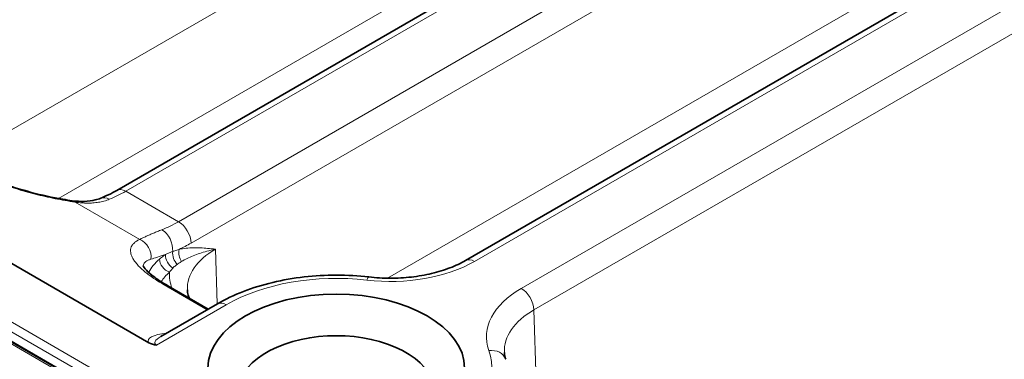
# Model space of a CAD drawing. Header units: millimetres. Extents: x 10 to 830, y 10 to 584.
# Tile 132 of 174: x 581 to 597, y 487 to 493. Entities that reach past the tile are written whole.
import ezdxf

# ---------------------------------------------------------------- set-up
doc = ezdxf.new("R2010")
doc.units = ezdxf.units.MM
doc.header["$LTSCALE"] = 2
doc.layers.add('Sichtbar (ISO)', color=7, linetype='Continuous', lineweight=35)
doc.layers.add('Sichtbar schmal (ISO)', color=7, linetype='Continuous', lineweight=18)

msp = doc.modelspace()

# ---------------------------------------------------------------- linework, layer by layer
at = {"layer": 'Sichtbar (ISO)'}
for p, q in [((600.23181413, 476.20829881), (519.70366547, 522.70124712)), ((519.82953793, 522.63557905), (600.43020573, 476.1007618)), ((582.97722451, 487.48530157), (539.12387422, 512.80404524)), ((582.44000035, 490.03917756), (595.18506982, 497.39754684)), ((599.48419062, 495.33188882), (588.28151406, 488.8640205)), ((583.29346276, 488.44185383), (583.97191821, 488.05014739)), ((584.12391083, 488.13790038), (583.17631243, 487.59080418))]:
    msp.add_line(p, q, dxfattribs=at)
msp.add_ellipse((586.11624316, 487.05937066), major_axis=(2.15, 0), ratio=0.5773502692, dxfattribs=at)
for centre, major_axis, ratio, start_param, end_param in [((583.86139015, 487.63992473), (-0.78519238, -0.1587501), 0.2078669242, 5.7291033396, 5.7291185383), ((586.11624316, 486.65112237), (-1.65, 0), 0.5773502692, 2.4981298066, 6.9266481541), ((583.11417817, 487.64522122), (-0.24327124, 0.01841136), 0.8092915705, 1.0352715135, 1.5929749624)]:
    msp.add_ellipse(centre, major_axis=major_axis, ratio=ratio, start_param=start_param, end_param=end_param, dxfattribs=at)
for points, knots in [([(579.68721805, 490.52392018), (579.79598277, 490.46112505), (579.92315638, 490.39681172), (580.19790604, 490.27398304), (580.34900969, 490.21417261), (580.66766423, 490.1021548), (580.83918559, 490.04965411), (581.18723793, 489.95757347), (581.36692938, 489.91846646), (581.58810277, 489.88059503), (581.64142119, 489.87233595), (581.69330049, 489.86516145)], [0, 0, 0, 0, 0.04768195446, 0.04768195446, 0.09649237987, 0.09649237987, 0.14930594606, 0.14930594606, 0.20685490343, 0.20685490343, 0.2256340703, 0.2256340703, 0.2256340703, 0.2256340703]), ([(581.69330018, 489.86516149), (581.83352124, 489.84577056), (581.9670929, 489.85001685), (582.11066208, 489.88553082), (582.14112351, 489.89531649), (582.16982754, 489.90679583)], [0, 0, 0, 0, 0.052976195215, 0.052976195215, 0.068182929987, 0.068182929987, 0.068182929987, 0.068182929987]), ([(588.28151406, 488.8640205), (588.20378416, 488.81914312), (588.11618635, 488.77747339), (587.92532429, 488.70389334), (587.82207776, 488.67197695), (587.60482495, 488.62011284), (587.49082789, 488.60016053), (587.25737858, 488.57348101), (587.13793287, 488.56675177), (586.89907023, 488.5669228), (586.77965928, 488.57382307), (586.66300358, 488.58732863)], [0, 0, 0, 0, 0.1966595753, 0.1966595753, 0.3933191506, 0.3933191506, 0.58997872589, 0.58997872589, 0.78663830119, 0.78663830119, 0.98329787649, 0.98329787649, 0.98329787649, 0.98329787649]), ([(582.87695932, 488.77790726), (582.87695932, 488.77790726), (582.8769636, 488.77789599), (582.87734114, 488.77693213), (582.88769466, 488.75549026), (582.93954394, 488.69596038), (582.9779925, 488.65904496), (583.08699995, 488.57192591), (583.1633052, 488.51939599), (583.2652417, 488.45829891), (583.27921001, 488.45008268), (583.29346288, 488.44185376)], [0.02216708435, 0.02216708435, 0.02216708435, 0.02216708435, 0.0230505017, 0.0230505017, 0.06004427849, 0.06004427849, 0.09412757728, 0.09412757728, 0.13449805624, 0.13449805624, 0.14074647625, 0.14074647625, 0.14074647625, 0.14074647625]), ([(586.66300358, 488.58732863), (586.48396441, 488.6080565), (586.30183875, 488.61854808), (585.9375394, 488.61880892), (585.75537472, 488.60857814), (585.39714198, 488.56763789), (585.22108209, 488.53693212), (584.88094243, 488.4557316), (584.71686731, 488.40524475), (584.40611425, 488.28544501), (584.25943107, 488.21614302), (584.12391083, 488.13790038)], [2.1582947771, 2.1582947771, 2.1582947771, 2.1582947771, 2.3549543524, 2.3549543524, 2.5516139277, 2.5516139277, 2.74827350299, 2.74827350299, 2.94493307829, 2.94493307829, 3.14159265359, 3.14159265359, 3.14159265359, 3.14159265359]), ([(583.65562579, 488.2327589), (583.64830849, 488.24911865), (583.64230003, 488.26510978), (583.62774176, 488.31214451), (583.62264042, 488.3421031), (583.62137196, 488.3717524)], [2.10348126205, 2.10348126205, 2.10348126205, 2.10348126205, 2.17935867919, 2.17935867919, 2.33149926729, 2.33149926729, 2.33149926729, 2.33149926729]), ([(588.93175985, 487.32075178), (588.93207242, 487.31344577), (588.93260443, 487.30612747), (588.93411595, 487.29143343), (588.93509548, 487.28405764), (588.93751711, 487.26921898), (588.93895925, 487.26175608), (588.94232652, 487.24671854), (588.94425169, 487.23914388), (588.9486094, 487.22386427), (588.95104197, 487.2161593), (588.95374159, 487.20838331)], [3.9516860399, 3.9516860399, 3.9516860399, 3.9516860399, 3.98631079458, 3.98631079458, 4.02093554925, 4.02093554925, 4.05556030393, 4.05556030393, 4.09018505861, 4.09018505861, 4.12480981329, 4.12480981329, 4.12480981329, 4.12480981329])]:
    msp.add_open_spline(points, degree=3, knots=knots, dxfattribs=at)
msp.add_open_spline([(582.1698268, 489.90679554), (582.25725497, 489.94176051), (582.3481056, 489.98612213), (582.44000037, 490.03917757)], degree=3, dxfattribs=at)
at = {"layer": 'Sichtbar schmal (ISO)'}
for p, q in [((600.50091641, 476.38653561), (519.90024861, 522.92135286)), ((600.18181412, 476.20334594), (519.65366547, 522.69629424)), ((519.82953793, 522.79887837), (600.43020574, 476.26406112)), ((582.59000035, 490.02431891), (595.33506982, 497.3826882)), ((579.72279157, 490.50368696), (590.66106894, 496.81890434)), ((596.21857904, 496.87259391), (583.47350957, 489.51422462)), ((596.43058185, 496.51379368), (583.68551238, 489.15542436)), ((581.46051082, 489.90295918), (591.36774497, 495.62290348)), ((599.63419062, 495.31703017), (588.43151406, 488.84916185)), ((589.21577876, 488.39581947), (600.41892899, 494.86396126)), ((589.42778157, 488.03701921), (600.6309318, 494.50516101)), ((595.9643698, 493.75704216), (586.97523866, 488.56716488)), ((583.47350957, 489.51422462), (582.59000035, 490.02431891)), ((582.82492335, 489.21652786), (581.74199941, 489.84175429)), ((584.09287174, 489.05261121), (584.12012497, 488.13571461)), ((583.23325799, 488.45581086), (583.95390294, 488.03974627)), ((584.27391083, 488.12304173), (583.10467666, 487.44798401)), ((589.52264602, 484.8454332), (589.42778157, 488.03701921))]:
    msp.add_line(p, q, dxfattribs=at)
for centre, major_axis, ratio, start_param, end_param in [((582.65903972, 492.02260864), (1.32020976, 2.12076796), 0.5543442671, 3.7886405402, 3.9457880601), ((582.59000035, 489.77936993), (-0.15, 0.25980762), 0.5773502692, 5.4977871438, 6.2831853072), ((581.65220418, 489.56798963), (0.04109623, 0.29717184), 0.5240783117, 5.9498270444, 6.2831867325), ((582.28122667, 489.6282456), (-0.11139984, 0.27854995), 0.6636780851, 5.5865507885, 6.283185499), ((583.40447107, 491.5922336), (-1.1736155, -2.2052748), 0.5994740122, 0.6079241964, 0.76507172), ((583.16303455, 489.11913358), (-0.10880463, 0.27957388), 0.6573723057, 4.0936317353, 5.592693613), ((583.47350957, 489.26927565), (-0.15, 0.25980762), 0.5773502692, 3.961897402, 5.4977871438), ((582.73512812, 488.9427632), (-0.1231078, 0.27357717), 0.9185207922, 4.1264801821, 5.5009609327), ((583.62322504, 488.97446297), (0.04282365, -0.19536155), 0.7140364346, 4.1631773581, 5.2540180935), ((583.6164569, 491.47871462), (-1.32393738, -2.46530769), 0.5971477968, 0.6644208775, 0.7673247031), ((585.23235969, 488.3947262), (-1.61147908, 0), 0.5773502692, 5.4977897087, 6.3078805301), ((584.5252529, 488.38047854), (-1.62833011, 0), 0.5773502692, 5.713885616, 5.9753525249), ((584.84859303, 489.69649995), (1.97530504, 0.83115219), 0.0468845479, 3.5001382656, 3.7546689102), ((583.32209829, 488.83073504), (0.13396815, -0.14850096), 0.6877176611, 3.8278392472, 5.3637289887), ((583.41133945, 488.89690254), (0.10275942, -0.17158235), 0.6840300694, 3.9566216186, 5.3566605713), ((583.51773432, 488.94597536), (0.06218067, -0.19008831), 0.6782403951, 4.1303741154, 5.3475643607), ((588.43151406, 488.60421288), (-0.15, 0.25980762), 0.5773502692, 5.4977871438, 6.2831853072), ((587.02076096, 489.66366054), (-1.99510618, 0), 0.5773502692, 1.3728966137, 2.3561944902), ((584.5252529, 488.22287829), (-1.42845194, 0), 0.5773502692, 5.7138856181, 5.9303390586), ((585.23235969, 488.63112658), (-1.91129633, 0), 0.5773502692, 6.2502753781, 6.4924999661), ((586.11624316, 487.05937066), (-2.60545136, 0), 0.5773502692, 4.5144892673, 5.4977871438), ((586.62850219, 488.28931914), (0.03450139, 0.29800949), 0.1605317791, 0, 0.6248017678), ((583.14346276, 488.1820462), (0.15, 0.25980762), 0.5773502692, 0, 0.3483148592), ((590.62653187, 487.58132078), (-1.99510618, 0), 0.5773502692, 5.4977871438, 6.4810043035), ((589.21577876, 488.15087049), (0.15, -0.25980762), 0.5773502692, 0.8203047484, 2.3561944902), ((584.27391083, 487.87809275), (-0.15, 0.25980762), 0.5773502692, 5.4977871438, 6.2831853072), ((590.62653187, 487.3449204), (-1.69528893, 0), 0.5773502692, 5.4977871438, 6.3078805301), ((583.80127929, 487.45745793), (0.83485337, -0.06394495), 0.2346592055, 2.2682781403, 3.3215692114), ((583.86139015, 487.63992473), (-0.78519238, -0.1587501), 0.2078669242, 5.7291185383, 6.5145033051), ((586.11624316, 487.05937066), (2.60489382, 0), 0.5773502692, 5.4974587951, 6.4810043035), ((588.67033516, 487.10999226), (0.28340642, 0.09839105), 0.8005728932, 0, 1.2997014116)]:
    msp.add_ellipse(centre, major_axis=major_axis, ratio=ratio, start_param=start_param, end_param=end_param, dxfattribs=at)
for points in [[(579.62701341, 490.53787714), (579.66426657, 490.5163691), (579.74125742, 490.47381778), (579.86214797, 490.41212123), (579.99292842, 490.35028284), (580.13052796, 490.28995539), (580.27470962, 490.23125649), (580.42488208, 490.17452979), (580.58067296, 490.12003768), (580.74110526, 490.06827193), (580.90493808, 490.01976779), (581.07117274, 489.97495238), (581.23844368, 489.93435017), (581.40491107, 489.8984716), (581.57446878, 489.86682213), (581.68626593, 489.84946181), (581.74199941, 489.84175429)], [(582.82492335, 489.21652786), (582.80359705, 489.20693102), (582.76561771, 489.18624204), (582.72206673, 489.15112117), (582.69126537, 489.11176751), (582.67344802, 489.06892002), (582.6682029, 489.02281251), (582.67524922, 488.97387714), (582.69418764, 488.92249099), (582.72454636, 488.86907923), (582.76584616, 488.81397451), (582.8176772, 488.75739744), (582.87998705, 488.69937743), (582.9511908, 488.64111624), (583.03410087, 488.58042288), (583.12841297, 488.51809341), (583.1972113, 488.4766225), (583.23325799, 488.45581086)]]:
    msp.add_open_spline(points, degree=3, dxfattribs=at)
for points, knots in [([(581.74199941, 489.84175429), (581.77955511, 489.83601304), (581.81555634, 489.83187877), (581.84984576, 489.82915473), (581.88413519, 489.82643069), (581.91670993, 489.82510642), (581.94809483, 489.82496293), (581.97947974, 489.82481945), (582.00966972, 489.82583842), (582.04021492, 489.82813344), (582.07076011, 489.83042846), (582.10166612, 489.8340248), (582.13267697, 489.83918904), (582.16368783, 489.84435328), (582.19480648, 489.85109808), (582.22521429, 489.85943479), (582.2556221, 489.86777151), (582.28531641, 489.87768336), (582.31440071, 489.88933384)], [0.00000000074, 0.00000000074, 0.00000000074, 0.00000000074, 0.16666666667, 0.16666666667, 0.16666666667, 0.33333333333, 0.33333333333, 0.33333333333, 0.5, 0.5, 0.5, 0.66666666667, 0.66666666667, 0.66666666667, 0.83333333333, 0.83333333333, 0.83333333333, 1, 1, 1, 1]), ([(583.19620859, 489.38022182), (583.16954602, 489.36986226), (583.14435077, 489.35986301), (583.12083782, 489.35038139), (583.09732487, 489.34089977), (583.07548993, 489.3319082), (583.05424247, 489.32299057), (583.032995, 489.31407294), (583.01233748, 489.30524073), (582.99203045, 489.296352), (582.97172343, 489.28746327), (582.9517685, 489.27852587), (582.93236257, 489.26958299), (582.91295663, 489.2606401), (582.89410015, 489.25169364), (582.87608641, 489.24282147), (582.85807266, 489.23394929), (582.8409021, 489.22515298), (582.82492335, 489.21652786)], [0, 0, 0, 0, 0.16666666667, 0.16666666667, 0.16666666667, 0.33333333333, 0.33333333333, 0.33333333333, 0.5, 0.5, 0.5, 0.66666666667, 0.66666666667, 0.66666666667, 0.83333333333, 0.83333333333, 0.83333333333, 0.99999999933, 0.99999999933, 0.99999999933, 0.99999999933]), ([(583.48188985, 489.05036383), (583.48076182, 489.05000956), (583.47963202, 489.04965422), (583.47850073, 489.04929791), (583.46837617, 489.04610908), (583.45813306, 489.04284372), (583.44797559, 489.03955684), (583.43668315, 489.03590268), (583.42549683, 489.03222222), (583.41357131, 489.02821169), (583.40164578, 489.02420115), (583.38898094, 489.01986059), (583.37585433, 489.01523861)], [0, 0, 0, 0, 0.0335021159, 0.0335021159, 0.0335021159, 0.3333333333, 0.3333333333, 0.3333333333, 0.6666666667, 0.6666666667, 0.6666666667, 1, 1, 1, 1]), ([(584.09286751, 489.05260953), (584.0465025, 489.05812019), (584.0021665, 489.06313549), (583.96097544, 489.0671022), (583.91978437, 489.0710689), (583.88174087, 489.0739856), (583.84287468, 489.07587989), (583.80400849, 489.07777418), (583.7643204, 489.07864565), (583.72378329, 489.07781449), (583.68324617, 489.07698334), (583.64186082, 489.07444915), (583.60136195, 489.06995132), (583.56086308, 489.06545349), (583.52125138, 489.05899167), (583.48188986, 489.05036383)], [0, 0, 0, 0, 0.2, 0.2, 0.2, 0.4, 0.4, 0.4, 0.6, 0.6, 0.6, 0.8, 0.8, 0.8, 0.99999997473, 0.99999997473, 0.99999997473, 0.99999997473]), ([(584.09286751, 489.05260953), (584.0402797, 489.04167806), (583.99212254, 489.03022355), (583.94894825, 489.01877003), (583.90577397, 489.00731651), (583.86750173, 488.99592429), (583.83000221, 488.98357663), (583.7925027, 488.97122898), (583.75584364, 488.95789315), (583.72018246, 488.9434669), (583.68452128, 488.92904066), (583.64986367, 488.9134999), (583.61739447, 488.89743467), (583.58492527, 488.88136945), (583.55463627, 488.86480398), (583.52577284, 488.84754669)], [0, 0, 0, 0, 0.2, 0.2, 0.2, 0.4, 0.4, 0.4, 0.6, 0.6, 0.6, 0.8, 0.8, 0.8, 1, 1, 1, 1]), ([(583.01257567, 488.88570377), (582.99446955, 488.88060924), (582.97827613, 488.87478065), (582.96399712, 488.86828867), (582.94971812, 488.86179669), (582.93734223, 488.85464543), (582.92675181, 488.84682195), (582.9161614, 488.83899847), (582.90737201, 488.83049884), (582.90041865, 488.82141144), (582.89346529, 488.81232404), (582.8883389, 488.80265007), (582.88498785, 488.79242183), (582.88269325, 488.78541815), (582.88123249, 488.77815413), (582.88059223, 488.77064798)], [0, 0, 0, 0, 0.06666666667, 0.06666666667, 0.06666666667, 0.13333333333, 0.13333333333, 0.13333333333, 0.2, 0.2, 0.2, 0.26666666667, 0.26666666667, 0.26666666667, 0.31231598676, 0.31231598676, 0.31231598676, 0.31231598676]), ([(583.25544855, 488.96342829), (583.2433095, 488.95597925), (583.23144088, 488.9481678), (583.21985358, 488.94001953), (583.20826628, 488.93187127), (583.19696026, 488.92338621), (583.18594, 488.91458333), (583.17491975, 488.90578044), (583.16418529, 488.89665971), (583.15374518, 488.8872413)], [0, 0, 0, 0, 0.3333333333, 0.3333333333, 0.3333333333, 0.6666666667, 0.6666666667, 0.6666666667, 1, 1, 1, 1]), ([(583.37585429, 489.0152386), (583.36221452, 489.01037476), (583.3486628, 489.00521029), (583.33546288, 488.99986805), (583.32226296, 488.9945258), (583.30940192, 488.98901178), (583.29613543, 488.98298612), (583.28286895, 488.97696046), (583.26921141, 488.97041698), (583.25544873, 488.96342824)], [0.00000026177, 0.00000026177, 0.00000026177, 0.00000026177, 0.33333333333, 0.33333333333, 0.33333333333, 0.66666666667, 0.66666666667, 0.66666666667, 1, 1, 1, 1]), ([(583.37921856, 488.73764739), (583.37222185, 488.73041169), (583.36543649, 488.72297137), (583.35886974, 488.71534505), (583.35230299, 488.70771873), (583.34595482, 488.69990646), (583.33982521, 488.69191742), (583.3336956, 488.68392838), (583.32778457, 488.67576249), (583.32209829, 488.66743572)], [0, 0, 0, 0, 0.33333333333, 0.33333333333, 0.33333333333, 0.66666666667, 0.66666666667, 0.66666666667, 0.99999999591, 0.99999999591, 0.99999999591, 0.99999999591]), ([(583.4508463, 488.79924413), (583.44264544, 488.7935059), (583.43451559, 488.78739744), (583.42663163, 488.78106653), (583.41874766, 488.77473561), (583.41110443, 488.76819386), (583.40324337, 488.76101681), (583.39538233, 488.75383978), (583.38730963, 488.74601586), (583.37921862, 488.73764745)], [0, 0, 0, 0, 0.33333333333, 0.33333333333, 0.33333333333, 0.66666666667, 0.66666666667, 0.66666666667, 0.99999919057, 0.99999919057, 0.99999919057, 0.99999919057]), ([(583.5257728, 488.84754666), (583.51757239, 488.84264477), (583.50933438, 488.83761511), (583.50126046, 488.8325648), (583.49318652, 488.82751448), (583.48527752, 488.82245034), (583.47694107, 488.81695781), (583.46860463, 488.81146528), (583.45984039, 488.80553727), (583.45084633, 488.79924415)], [0.00000060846, 0.00000060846, 0.00000060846, 0.00000060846, 0.33333333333, 0.33333333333, 0.33333333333, 0.66666666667, 0.66666666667, 0.66666666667, 0.99999970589, 0.99999970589, 0.99999970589, 0.99999970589])]:
    msp.add_open_spline(points, degree=3, knots=knots, dxfattribs=at)

doc.saveas('drawing.dxf')
